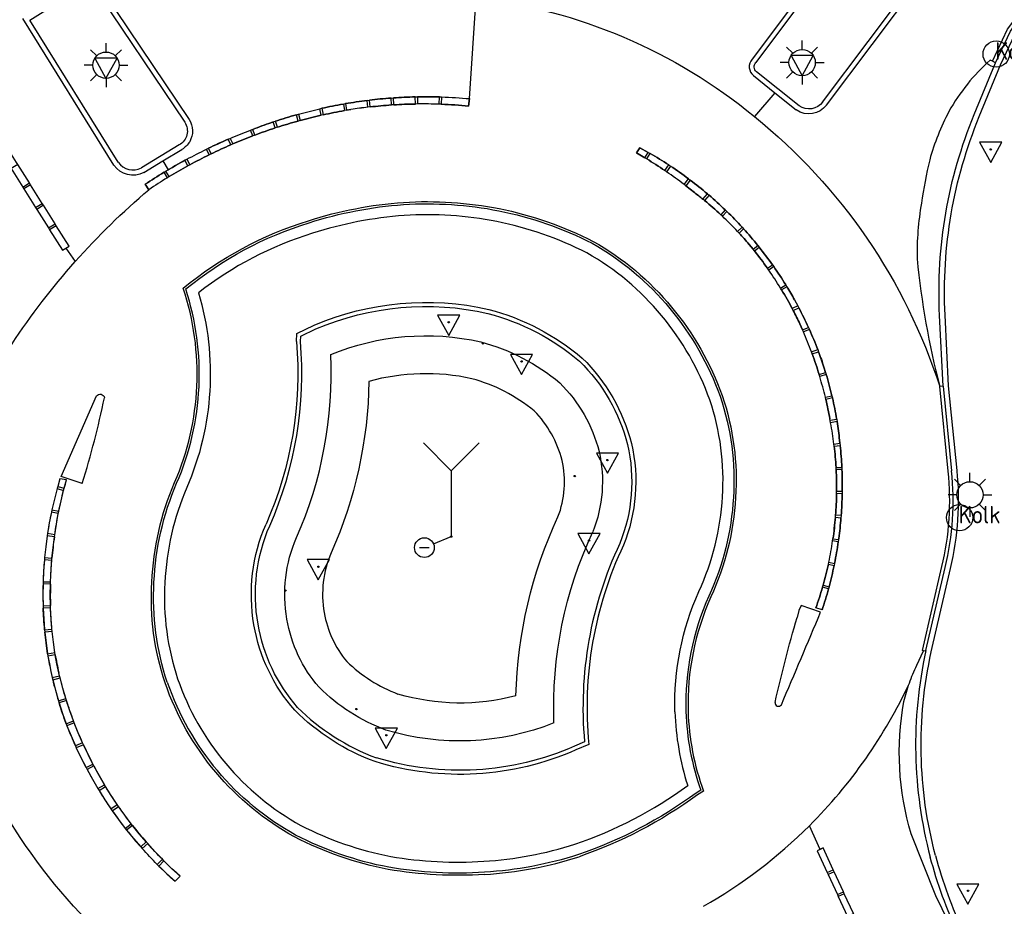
# Model space of a CAD drawing. Header units: metres. Extents: x 121613 to 124518, y 449573 to 453879.
# Tile 6 of 71: x 124087 to 124132, y 449850 to 449890. Entities that reach past the tile are written whole.
import ezdxf

# ---------------------------------------------------------------- set-up
doc = ezdxf.new("R2010")
doc.units = ezdxf.units.M
doc.header["$LTSCALE"] = 4
doc.layers.get('0').update_dxf_attribs({"linetype": 'CONTINUOUS'})
for name, color, linetype in [('G_BTD', 3, 'CONTINUOUS'), ('G_OWG', 6, 'CONTINUOUS'), ('G_WGD', 7, 'CONTINUOUS'), ('G_WGI', 1, 'CONTINUOUS'), ('LWGI', 7, 'CONTINUOUS')]:
    doc.layers.add(name, color=color, linetype=linetype)
for name, color, linetype, true_color in [('PBRD', 7, 'CONTINUOUS', 0xbd2877), ('PPAL', 7, 'CONTINUOUS', 0xbd2877), ('PPUT', 7, 'CONTINUOUS', 0xbd2877)]:
    doc.layers.add(name, color=color, linetype=linetype, true_color=true_color)
doc.styles.add('ISO', font='ISO')

# ---------------------------------------------------------------- blocks, each defined once
blk = doc.blocks.new('lichtmast')
at = {"color": 0}
for p, q in [((0, 0.6), (0, 1)), ((-0.707, 0.707), (-0.424, 0.424)), ((0.424, 0.424), (0.707, 0.707)), ((-0.6, 0), (-1, 0)), ((0.6, 0), (1, 0)), ((-0.424, -0.424), (-0.707, -0.707)), ((0.424, -0.424), (0.707, -0.707)), ((0, -0.6), (0, -1))]:
    blk.add_line(p, q, dxfattribs=at)
blk.add_circle((0, 0), 0.6, dxfattribs=at)
blk = doc.blocks.new('kolk')
at = {"color": 0}
blk.add_circle((0, 0), 0.6, dxfattribs=at)
at = {"color": 0, "linetype": 'Continuous', "style": 'ISO'}
blk.add_attdef('KOLK', (-0.043, -0.262), '', height=0.8, dxfattribs=at)
blk = doc.blocks.new('verkeersbord')
at = {"color": 0}
for p, q in [((0.502, 0.322), (-0.504, 0.322)), ((-0.504, 0.322), (-0.001, -0.6)), ((-0.001, -0.6), (0.502, 0.322))]:
    blk.add_line(p, q, dxfattribs=at)
blk = doc.blocks.new('verkeersbord-pl')
at = {"linetype": 'Continuous'}
blk.add_circle((0, 0), 0.03, dxfattribs=at)
blk = doc.blocks.new('wegwijzer')
at = {"color": 0}
for q in [(-0.424, 1.424), (0.424, 1.424), (0, 0)]:
    blk.add_line((0, 1), q, dxfattribs=at)
blk = doc.blocks.new('aanduidingsbord')
at = {"color": 0}
for p, q in [((-0.811, -0.333), (0, 0)), ((-1.446, -0.504), (-1.008, -0.504))]:
    blk.add_line(p, q, dxfattribs=at)
blk.add_circle((-1.227, -0.504), 0.45, dxfattribs=at)

msp = doc.modelspace()

# ---------------------------------------------------------------- linework, layer by layer
at = {"layer": 'G_BTD', "linetype": 'Continuous', "transparency": 33554687}
for points in [[(124101.294, 449875.168, -0.153075), (124108.145, 449875.745)], [(124108.145, 449875.745, -0.109211), (124111.746, 449873.874)], [(124099.737, 449866.825, 0.116887), (124101.294, 449875.168)], [(124107.733, 449874.065, 0.121892), (124103.041, 449873.941)], [(124103.041, 449873.941, -0.100273), (124101.321, 449866.13)], [(124110.579, 449872.596, 0.105585), (124107.733, 449874.065)], [(124111.746, 449873.874, -0.135146), (124113.536, 449870.749)], [(124111.855, 449870.342, 0.130441), (124110.579, 449872.596)], [(124113.536, 449870.749, -0.15173), (124113.253, 449867.08)], [(124111.664, 449867.763, 0.14764), (124111.855, 449870.342)], [(124109.745, 449859.613, -0.103025), (124111.664, 449867.763)], [(124111.481, 449858.369, -0.119949), (124113.253, 449867.08)], [(124099.296, 449863.104, -0.147072), (124099.737, 449866.825)], [(124101.321, 449866.13, 0.147182), (124100.999, 449863.399)], [(124100.765, 449859.996, -0.137438), (124099.296, 449863.104)], [(124100.999, 449863.399, 0.133873), (124102.03, 449861.176)], [(124102.03, 449861.176, 0.102142), (124104.361, 449859.688)], [(124103.808, 449858.049, -0.106792), (124100.765, 449859.996)], [(124109.745, 449859.613, -0.138011), (124104.361, 449859.688)], [(124111.481, 449858.369, -0.169397), (124103.808, 449858.049)]]:
    msp.add_lwpolyline(points, format="xyb", dxfattribs=at)
at = {"layer": 'G_OWG', "linetype": 'Continuous', "transparency": 33554687}
for points in [[(124130.652, 449886.106), (124131.627, 449888.466)], [(124129.233, 449873.721), (124129.072, 449876.952)], [(124099.729, 449875.757), (124099.746, 449876.117), (124100.547, 449876.506)], [(124113.072, 449857.394), (124112.485, 449857.139)], [(124118.179, 449855.307), (124117.966, 449855.177)]]:
    msp.add_lwpolyline(points, dxfattribs=at)
for points in [[(124129.072, 449876.952, -0.110789), (124130.652, 449886.106)], [(124100.315, 449881.172, -0.059698), (124104.618, 449882.003)], [(124104.618, 449882.003, -0.063935), (124108.967, 449881.719)], [(124104.651, 449881.504, 0.059761), (124100.465, 449880.695)], [(124108.87, 449881.229, 0.063782), (124104.651, 449881.504)], [(124108.967, 449881.719, -0.068622), (124113.223, 449880.235)], [(124094.684, 449878.153, -0.096549), (124100.315, 449881.172)], [(124112.986, 449879.795, 0.068212), (124108.87, 449881.229)], [(124100.465, 449880.695, 0.091289), (124095.263, 449877.976)], [(124113.223, 449880.235, -0.092194), (124116.769, 449877.262)], [(124116.384, 449876.943, 0.091894), (124112.986, 449879.795)], [(124094.267, 449869.295, 0.183437), (124094.684, 449878.153)], [(124095.263, 449877.976, -0.176499), (124094.726, 449869.097)], [(124100.547, 449876.506, -0.157394), (124108.508, 449877.223)], [(124108.508, 449877.223, -0.111433), (124112.772, 449875)], [(124118.589, 449873.097, 0.087937), (124116.384, 449876.943)], [(124116.769, 449877.262, -0.088033), (124119.061, 449873.262)], [(124099.729, 449875.757, -0.12681), (124098.344, 449867.437)], [(124112.772, 449875, -0.137896), (124115.015, 449871.107)], [(124119.168, 449868.68, 0.097862), (124118.589, 449873.097)], [(124119.061, 449873.262, -0.097973), (124119.667, 449868.649)], [(124115.015, 449871.107, -0.154056), (124114.649, 449866.472)], [(124093.234, 449864.789, -0.089839), (124094.267, 449869.295)], [(124094.726, 449869.097, 0.089799), (124093.733, 449864.763)], [(124118.091, 449864.361, 0.093663), (124119.168, 449868.68)], [(124119.667, 449868.649, -0.09366), (124118.546, 449864.154)], [(124097.796, 449862.845, -0.147195), (124098.344, 449867.437)], [(124114.649, 449866.472, 0.135819), (124113.072, 449857.394)], [(124093.839, 449860.226, -0.095801), (124093.234, 449864.789)], [(124093.733, 449864.763, 0.095647), (124094.312, 449860.387)], [(124117, 449858.88, -0.112928), (124118.091, 449864.361)], [(124118.546, 449864.154, 0.112835), (124117.5, 449858.895)], [(124099.653, 449858.955, -0.139048), (124097.796, 449862.845)], [(124128.45, 449861.669, 0.120404), (124128.647, 449852.259)], [(124094.312, 449860.387, 0.091799), (124096.506, 449856.518)], [(124093.839, 449860.226, 0.092022), (124096.124, 449856.196)], [(124103.322, 449856.606, -0.109327), (124099.653, 449858.955)], [(124117, 449858.88, 0.069658), (124117.581, 449855.515)], [(124117.5, 449858.895, 0.077719), (124118.179, 449855.307)], [(124112.485, 449857.139, -0.17974), (124103.322, 449856.606)], [(124096.506, 449856.518, 0.090311), (124099.929, 449853.701)], [(124099.693, 449853.26, -0.090571), (124096.124, 449856.196)], [(124112.437, 449852.844, 0.075011), (124117.581, 449855.515)], [(124117.966, 449855.177, -0.076451), (124112.594, 449852.369)], [(124099.929, 449853.701, 0.070912), (124104.031, 449852.286)], [(124103.941, 449851.794, -0.071076), (124099.693, 449853.26)], [(124108.28, 449852.065, 0.063341), (124112.437, 449852.844)], [(124104.031, 449852.286, 0.059517), (124108.28, 449852.065)], [(124112.594, 449852.369, -0.063282), (124108.311, 449851.566)], [(124129.935, 449848.733, -0.04602), (124128.647, 449852.259)], [(124108.311, 449851.566, -0.059502), (124103.941, 449851.794)]]:
    msp.add_lwpolyline(points, format="xyb", dxfattribs=at)
at = {"layer": 'G_WGD', "linetype": 'Continuous', "transparency": 33554687}
for points in [[(124125.599, 449895.413), (124120.516, 449888.623)], [(124123.915, 449886.54), (124128.075, 449892.087), (124128.801, 449893.038)], [(124090.406, 449892.485), (124094.837, 449885.886)], [(124107.628, 449886.83), (124107.937, 449891.42)], [(124091.405, 449883.799), (124087.25, 449890.486)], [(124131.627, 449888.466), (124132.306, 449889.913), (124132.581, 449890.28)], [(124083.777, 449888.316), (124084.319, 449887.453), (124084.373, 449887.369), (124084.905, 449886.522), (124084.958, 449886.438), (124085.49, 449885.591), (124085.544, 449885.506), (124086.076, 449884.66), (124086.136, 449884.565), (124086.662, 449883.729), (124086.716, 449883.644), (124087.248, 449882.798), (124087.302, 449882.713), (124087.835, 449881.867), (124087.888, 449881.783), (124088.421, 449880.936), (124088.474, 449880.852), (124089.057, 449879.926), (124089.207, 449880.018)], [(124089.207, 449880.018), (124089.357, 449880.111), (124088.773, 449881.04), (124088.72, 449881.125), (124088.188, 449881.972), (124088.135, 449882.056), (124087.603, 449882.903), (124087.55, 449882.988), (124087.018, 449883.835), (124086.965, 449883.919), (124086.433, 449884.766), (124086.38, 449884.851), (124085.846, 449885.697), (124085.793, 449885.781), (124085.26, 449886.627), (124085.206, 449886.712), (124084.673, 449887.557), (124084.619, 449887.642), (124084.086, 449888.488), (124083.932, 449888.402)], [(124131.627, 449888.466), (124131.488, 449888.532), (124131.375, 449888.585)], [(124120.583, 449887.884), (124121.558, 449887.101)], [(124104.054, 449886.857), (124104.154, 449886.865)], [(124105.152, 449886.911), (124105.252, 449886.913)], [(124106.252, 449886.91), (124106.352, 449886.907)], [(124107.628, 449886.83), (124107.587, 449886.49)], [(124121.558, 449887.101), (124120.628, 449886.011)], [(124121.558, 449887.101), (124122.532, 449886.318)], [(124100.793, 449886.367), (124100.891, 449886.389)], [(124101.872, 449886.585), (124101.97, 449886.602)], [(124102.959, 449886.749), (124103.058, 449886.761)], [(124103.095, 449886.452), (124102.995, 449886.441)], [(124104.175, 449886.547), (124104.075, 449886.541)], [(124105.258, 449886.587), (124105.158, 449886.586)], [(124106.341, 449886.573), (124106.241, 449886.577)], [(124099.728, 449886.094), (124099.824, 449886.121)], [(124100.958, 449886.093), (124100.86, 449886.071)], [(124102.217, 449886.335), (124102.023, 449886.302), (124101.924, 449886.285)], [(124097.643, 449885.394), (124097.838, 449885.467)], [(124098.677, 449885.769), (124098.772, 449885.801)], [(124098.861, 449885.526), (124098.766, 449885.495)], [(124099.903, 449885.834), (124099.807, 449885.808)], [(124096.623, 449884.981), (124096.715, 449885.021)], [(124097.835, 449885.169), (124097.741, 449885.134)], [(124095.623, 449884.523), (124095.713, 449884.566)], [(124096.826, 449884.765), (124096.734, 449884.725)], [(124115.712, 449884.084), (124115.627, 449884.136), (124115.25, 449884.36), (124115.4, 449884.588), (124115.777, 449884.381), (124115.864, 449884.331)], [(124093.641, 449883.994), (124094.504, 449884.517)], [(124095.837, 449884.314), (124095.747, 449884.27)], [(124092.778, 449883.47), (124093.641, 449883.994)], [(124093.641, 449883.994), (124093.885, 449883.587)], [(124094.645, 449884.019), (124094.733, 449884.067)], [(124094.871, 449883.817), (124094.783, 449883.769)], [(124116.717, 449883.809), (124116.8, 449883.754)], [(124093.691, 449883.472), (124093.777, 449883.523), (124093.885, 449883.587)], [(124093.929, 449883.275), (124093.843, 449883.223)], [(124116.621, 449883.494), (124116.539, 449883.55)], [(124092.998, 449882.68), (124092.833, 449882.928)], [(124117.893, 449882.548), (124117.498, 449882.857), (124117.419, 449882.918)], [(124117.619, 449883.179), (124117.699, 449883.119)], [(124118.479, 449882.494), (124118.555, 449882.43)], [(124118.353, 449882.184), (124118.276, 449882.247)], [(124119.163, 449881.471), (124119.09, 449881.539)], [(124119.296, 449881.757), (124119.367, 449881.687)], [(124120.064, 449880.97), (124120.131, 449880.896)], [(124119.924, 449880.704), (124119.856, 449880.777)], [(124120.628, 449879.886), (124120.566, 449879.964), (124120.382, 449880.188)], [(124120.782, 449880.136), (124120.844, 449880.058)], [(124089.207, 449880.018), (124089.635, 449879.4)], [(124121.446, 449879.26), (124121.503, 449879.178)], [(124121.275, 449879.019), (124121.218, 449879.101)], [(124122.054, 449878.343), (124122.106, 449878.258)], [(124121.865, 449878.112), (124121.813, 449878.197)], [(124122.455, 449877.66), (124122.603, 449877.39), (124122.649, 449877.301)], [(124122.396, 449877.169), (124122.349, 449877.258)], [(124122.862, 449876.195), (124122.822, 449876.287), (124122.698, 449876.56)], [(124123.09, 449876.404), (124123.131, 449876.313)], [(124123.264, 449875.191), (124123.229, 449875.284)], [(124123.515, 449875.389), (124123.55, 449875.295)], [(124123.605, 449874.164), (124123.576, 449874.26)], [(124123.796, 449874.596), (124123.874, 449874.349), (124123.903, 449874.254)], [(124129.233, 449873.721), (124129.077, 449873.71)], [(124129.233, 449873.721), (124129.617, 449869.859)], [(124089.961, 449869.291), (124089.007, 449869.613), (124090.614, 449873.278)], [(124123.883, 449873.12), (124123.86, 449873.217)], [(124124.162, 449873.288), (124124.185, 449873.19)], [(124124.102, 449872.056), (124124.084, 449872.155), (124124.067, 449872.24)], [(124124.379, 449872.209), (124124.396, 449872.111)], [(124124.263, 449870.988), (124124.251, 449871.087)], [(124124.51, 449871.268), (124124.527, 449871.119), (124124.537, 449871.02)], [(124124.353, 449869.91), (124124.348, 449870.009)], [(124124.612, 449870.023), (124124.617, 449869.923)], [(124088.946, 449869.497), (124088.843, 449869.148), (124088.816, 449869.052), (124088.689, 449868.568), (124088.576, 449868.081), (124088.555, 449867.984), (124088.458, 449867.493), (124088.375, 449867), (124088.36, 449866.901), (124088.294, 449866.405), (124088.241, 449865.908), (124088.233, 449865.809), (124088.197, 449865.31), (124088.175, 449864.81), (124088.172, 449864.71), (124088.167, 449864.21), (124088.177, 449863.71), (124088.18, 449863.61), (124088.206, 449863.111), (124088.246, 449862.613), (124088.255, 449862.513), (124088.312, 449862.016), (124088.383, 449861.521), (124088.398, 449861.422), (124088.46, 449861.068), (124088.528, 449860.715), (124088.589, 449860.441), (124088.612, 449860.343), (124088.736, 449859.859), (124088.873, 449859.378), (124088.903, 449859.283), (124089.058, 449858.808), (124089.227, 449858.337), (124089.263, 449858.243), (124089.449, 449857.779), (124089.649, 449857.321), (124089.691, 449857.23), (124089.902, 449856.79), (124090.137, 449856.335), (124090.184, 449856.247), (124090.424, 449855.808), (124090.676, 449855.376), (124090.728, 449855.291), (124090.994, 449854.868), (124091.272, 449854.452), (124091.329, 449854.37), (124091.621, 449853.964), (124091.924, 449853.566), (124091.986, 449853.487), (124092.302, 449853.099), (124092.628, 449852.721), (124092.695, 449852.646), (124093.034, 449852.278), (124093.383, 449851.92), (124093.453, 449851.849), (124093.821, 449851.497), (124094.198, 449851.155), (124094.427, 449851.382), (124094.052, 449851.727), (124093.687, 449852.083), (124093.616, 449852.154), (124093.276, 449852.507), (124092.946, 449852.869), (124092.88, 449852.944), (124092.562, 449853.317), (124092.255, 449853.698), (124092.193, 449853.777), (124091.898, 449854.168), (124091.614, 449854.567), (124091.557, 449854.649), (124091.286, 449855.057), (124091.026, 449855.472), (124090.974, 449855.557), (124090.728, 449855.98), (124090.493, 449856.41), (124090.447, 449856.499), (124090.226, 449856.936), (124090.017, 449857.379), (124089.976, 449857.47), (124089.782, 449857.919), (124089.6, 449858.373), (124089.565, 449858.467), (124089.398, 449858.927), (124089.243, 449859.391), (124089.213, 449859.486), (124089.074, 449859.955), (124088.947, 449860.428), (124088.923, 449860.525), (124088.805, 449861.07), (124088.731, 449861.478), (124088.715, 449861.577), (124088.644, 449862.061), (124088.587, 449862.546), (124088.578, 449862.646), (124088.539, 449863.134), (124088.515, 449863.622), (124088.512, 449863.722), (124088.505, 449864.211), (124088.514, 449864.699), (124088.517, 449864.799), (124088.53, 449865.076), (124088.548, 449865.429), (124088.572, 449865.782), (124088.58, 449865.881), (124088.628, 449866.369), (124088.689, 449866.855), (124088.703, 449866.954), (124088.78, 449867.439), (124088.87, 449867.921), (124088.89, 449868.019), (124088.995, 449868.498), (124089.113, 449868.974), (124089.139, 449869.071), (124089.192, 449869.26), (124089.245, 449869.449), (124088.946, 449869.497)], [(124124.372, 449868.827), (124124.373, 449868.927)], [(124124.631, 449868.923), (124124.629, 449868.823)], [(124124.318, 449867.746), (124124.326, 449867.845)], [(124124.582, 449867.824), (124124.574, 449867.724)], [(124124.193, 449866.67), (124124.208, 449866.769)], [(124124.473, 449866.783), (124124.466, 449866.73), (124124.452, 449866.631)], [(124123.997, 449865.606), (124124.018, 449865.703)], [(124124.281, 449865.646), (124124.261, 449865.548)], [(124128.45, 449861.669), (124129.328, 449865.464)], [(124123.731, 449864.557), (124123.759, 449864.653)], [(124124.03, 449864.575), (124124.004, 449864.479)], [(124123.646, 449863.417), (124122.762, 449863.731), (124122.644, 449863.497), (124122.568, 449863.181)], [(124123.712, 449863.522), (124123.427, 449863.614)], [(124128.029, 449861.002), (124128.339, 449861.659), (124128.45, 449861.669)], [(124118.301, 449855.264), (124118.022, 449855.094)], [(124123.62, 449852.608), (124123.132, 449853.686)], [(124129.935, 449848.733), (124129.786, 449848.688), (124128.898, 449850.49), (124127.776, 449853.313)], [(124127.794, 449843.632), (124127.929, 449843.697), (124127.507, 449844.604), (124127.465, 449844.694), (124127.044, 449845.601), (124127.001, 449845.692), (124126.58, 449846.599), (124126.538, 449846.689), (124126.116, 449847.596), (124126.074, 449847.687), (124125.652, 449848.593), (124125.61, 449848.684), (124125.188, 449849.591), (124125.146, 449849.682), (124124.724, 449850.588), (124124.682, 449850.679), (124124.261, 449851.586), (124124.218, 449851.676), (124123.755, 449852.673), (124123.62, 449852.608)], [(124123.62, 449852.608), (124123.484, 449852.543)], [(124123.484, 449852.543), (124123.946, 449851.55), (124123.988, 449851.459), (124124.41, 449850.552), (124124.452, 449850.462), (124124.874, 449849.555), (124124.916, 449849.464), (124125.337, 449848.557), (124125.38, 449848.467), (124125.801, 449847.56), (124125.843, 449847.469), (124126.265, 449846.563), (124126.307, 449846.472), (124126.729, 449845.565), (124126.771, 449845.474), (124127.193, 449844.568), (124127.235, 449844.477), (124127.658, 449843.567), (124127.794, 449843.632)]]:
    msp.add_lwpolyline(points, dxfattribs=at)
for points in [[(124107.937, 449891.42, -0.143779), (124120.628, 449886.011)], [(124120.516, 449888.623, 0.437043), (124120.583, 449887.884)], [(124131.375, 449888.585, 0.08316), (124129.498, 449886.241)], [(124103.058, 449886.761, -0.012129), (124104.054, 449886.857)], [(124104.154, 449886.865, -0.011999), (124105.152, 449886.911)], [(124105.252, 449886.913, -0.011), (124106.252, 449886.91)], [(124106.352, 449886.907, -0.014931), (124107.628, 449886.83)], [(124099.824, 449886.121, -0.012372), (124100.793, 449886.367)], [(124100.891, 449886.389, -0.01039), (124101.872, 449886.585)], [(124101.97, 449886.602, -0.011029), (124102.959, 449886.749)], [(124102.995, 449886.441, 0.007572), (124102.217, 449886.335)], [(124104.075, 449886.541, 0.011317), (124103.095, 449886.452)], [(124105.158, 449886.586, 0.011213), (124104.175, 449886.547)], [(124106.241, 449886.577, 0.012217), (124105.258, 449886.587)], [(124107.587, 449886.49, 0.015288), (124106.341, 449886.573)], [(124123.915, 449886.54, -0.406452), (124122.532, 449886.318)], [(124098.772, 449885.801, -0.011691), (124099.728, 449886.094)], [(124100.86, 449886.071, 0.011562), (124099.903, 449885.834)], [(124101.924, 449886.285, 0.010354), (124100.958, 449886.093)], [(124120.628, 449886.011, -0.145554), (124129.077, 449873.71)], [(124129.498, 449886.241, 0.052036), (124128.622, 449884.047)], [(124094.837, 449885.886, -0.284167), (124094.862, 449884.869)], [(124098.766, 449885.495, 0.010573), (124097.835, 449885.169)], [(124097.838, 449885.467, -0.009581), (124098.677, 449885.769)], [(124099.807, 449885.808, 0.010287), (124098.861, 449885.526)], [(124096.715, 449885.021, -0.009841), (124097.643, 449885.394)], [(124097.741, 449885.134, 0.009597), (124096.826, 449884.765)], [(124094.862, 449884.869, -0.132409), (124094.504, 449884.517)], [(124095.713, 449884.566, -0.009847), (124096.623, 449884.981)], [(124096.734, 449884.725, 0.010403), (124095.837, 449884.314)], [(124094.733, 449884.067, -0.008944), (124095.623, 449884.523)], [(124095.747, 449884.27, 0.009969), (124094.871, 449883.817)], [(124115.864, 449884.331, -0.013889), (124116.717, 449883.809)], [(124092.778, 449883.47, -0.386705), (124091.405, 449883.799)], [(124093.885, 449883.587, -0.008228), (124094.645, 449884.019)], [(124094.783, 449883.769, 0.011819), (124093.929, 449883.275)], [(124116.539, 449883.55, 0.012391), (124115.712, 449884.084)], [(124116.8, 449883.754, -0.014164), (124117.619, 449883.179)], [(124128.622, 449884.047, 0.024192), (124128.244, 449882.064)], [(124092.833, 449882.928, -0.009813), (124093.691, 449883.472)], [(124093.843, 449883.223, 0.010229), (124092.998, 449882.68)], [(124117.419, 449882.918, 0.011807), (124116.621, 449883.494)], [(124117.699, 449883.119, -0.014844), (124118.479, 449882.494)], [(124089.635, 449879.4, -0.035677), (124092.998, 449882.68)], [(124118.276, 449882.247, 0.008648), (124117.893, 449882.548)], [(124118.555, 449882.43, -0.01418), (124119.296, 449881.757)], [(124100.285, 449881.267, -0.059732), (124104.611, 449882.103)], [(124104.611, 449882.103, -0.063951), (124108.986, 449881.817)], [(124119.09, 449881.539, 0.015849), (124118.353, 449882.184)], [(124128.244, 449882.064, 0.04926), (124128.047, 449879.526)], [(124108.986, 449881.817, -0.068734), (124113.27, 449880.323)], [(124119.856, 449880.777, 0.015141), (124119.163, 449881.471)], [(124119.367, 449881.687, -0.015556), (124120.064, 449880.97)], [(124094.568, 449878.187, -0.097631), (124100.285, 449881.267)], [(124120.382, 449880.188, 0.010353), (124119.924, 449880.704)], [(124120.131, 449880.896, -0.014849), (124120.782, 449880.136)], [(124113.27, 449880.323, -0.092262), (124116.846, 449877.326)], [(124121.218, 449879.101, 0.015275), (124120.628, 449879.886)], [(124120.844, 449880.058, -0.014403), (124121.446, 449879.26)], [(124084.451, 449871.528, -0.071974), (124089.635, 449879.4)], [(124121.503, 449879.178, -0.013031), (124122.054, 449878.343)], [(124128.047, 449879.526, 0.039643), (124129.077, 449873.71)], [(124121.813, 449878.197, 0.01468), (124121.275, 449879.019)], [(124094.175, 449869.335, 0.184917), (124094.568, 449878.187)], [(124122.349, 449877.258, 0.014654), (124121.865, 449878.112)], [(124122.106, 449878.258, -0.009149), (124122.455, 449877.66)], [(124116.846, 449877.326, -0.088085), (124119.155, 449873.295)], [(124122.698, 449876.56, 0.009868), (124122.396, 449877.169)], [(124122.649, 449877.301, -0.014761), (124123.09, 449876.404)], [(124123.229, 449875.284, 0.01418), (124122.862, 449876.195)], [(124123.131, 449876.313, -0.015221), (124123.515, 449875.389)], [(124123.576, 449874.26, 0.013206), (124123.264, 449875.191)], [(124123.55, 449875.295, -0.011528), (124123.796, 449874.596)], [(124123.903, 449874.254, -0.013591), (124124.162, 449873.288)], [(124123.86, 449873.217, 0.013595), (124123.605, 449874.164)], [(124090.614, 449873.278, -0.663819), (124090.972, 449873.191)], [(124089.961, 449869.291, 0.023715), (124090.972, 449873.191)], [(124119.155, 449873.295, -0.098023), (124119.767, 449868.643)], [(124124.067, 449872.24, 0.01352), (124123.883, 449873.12)], [(124124.185, 449873.19, -0.014316), (124124.379, 449872.209)], [(124124.251, 449871.087, 0.015587), (124124.102, 449872.056)], [(124124.396, 449872.111, -0.011807), (124124.51, 449871.268)], [(124124.348, 449870.009, 0.015295), (124124.263, 449870.988)], [(124124.537, 449871.02, -0.015036), (124124.612, 449870.023)], [(124124.373, 449868.927, 0.016291), (124124.353, 449869.91)], [(124124.617, 449869.923, -0.013997), (124124.631, 449868.923)], [(124129.328, 449865.464, 0.085782), (124129.617, 449869.859)], [(124093.134, 449864.794, -0.089709), (124094.175, 449869.335)], [(124119.767, 449868.643, -0.09361), (124118.637, 449864.113)], [(124124.326, 449867.845, 0.014225), (124124.372, 449868.827)], [(124124.629, 449868.823, -0.015029), (124124.582, 449867.824)], [(124124.208, 449866.769, 0.014264), (124124.318, 449867.746)], [(124124.574, 449867.724, -0.013771), (124124.473, 449866.783)], [(124124.018, 449865.703, 0.015564), (124124.193, 449866.67)], [(124124.452, 449866.631, -0.013325), (124124.281, 449865.646)], [(124123.759, 449864.653, 0.014568), (124123.997, 449865.606)], [(124124.261, 449865.548, -0.013341), (124124.03, 449864.575)], [(124093.744, 449860.194, -0.095699), (124093.134, 449864.794)], [(124123.427, 449863.614, 0.014997), (124123.731, 449864.557)], [(124124.004, 449864.479, -0.014258), (124123.712, 449863.522)], [(124118.637, 449864.113, 0.112866), (124117.6, 449858.898)], [(124121.564, 449859.309, -0.014072), (124122.568, 449863.181)], [(124121.855, 449859.204, 0.001322), (124123.646, 449863.417)], [(124090.49, 449849.055, -0.134997), (124083.549, 449861.196)], [(124127.695, 449860.191, -0.024992), (124128.029, 449861.002)], [(124096.048, 449856.132, -0.092109), (124093.744, 449860.194)], [(124123.132, 449853.686, 0.088018), (124127.695, 449860.191)], [(124127.446, 449859.351, -0.024927), (124127.695, 449860.191)], [(124121.564, 449859.309, 0.776917), (124121.855, 449859.204)], [(124127.776, 449853.313, -0.118626), (124127.446, 449859.351)], [(124117.6, 449858.898, 0.07954), (124118.301, 449855.264)], [(124099.646, 449853.172, -0.090794), (124096.048, 449856.132)], [(124118.022, 449855.094, -0.076457), (124112.625, 449852.274)], [(124118.297, 449850.013, 0.066967), (124123.132, 449853.686)], [(124103.923, 449851.696, -0.071228), (124099.646, 449853.172)], [(124108.317, 449851.466, 0.063264), (124112.625, 449852.274)], [(124108.317, 449851.466, -0.059583), (124103.923, 449851.696)]]:
    msp.add_lwpolyline(points, format="xyb", dxfattribs=at)
at = {"layer": 'G_WGI', "linetype": 'Continuous', "transparency": 33554687}
for points in [[(124123.736, 449886.674), (124127.897, 449892.222), (124128.487, 449892.994), (124125.644, 449895.102), (124120.688, 449888.48)], [(124091.604, 449883.929), (124087.577, 449890.411), (124090.338, 449892.16), (124094.639, 449885.755)], [(124130.883, 449886.011), (124131.856, 449888.365), (124132.521, 449889.784), (124132.632, 449889.931), (124139.984, 449884.482)], [(124122.666, 449886.497), (124120.721, 449888.059)], [(124104.075, 449886.541), (124104.054, 449886.857)], [(124104.175, 449886.547), (124104.154, 449886.865)], [(124105.158, 449886.586), (124105.152, 449886.911)], [(124105.252, 449886.913), (124105.258, 449886.587)], [(124106.241, 449886.577), (124106.252, 449886.91)], [(124106.352, 449886.907), (124106.341, 449886.573)], [(124107.587, 449886.49), (124107.628, 449886.83)], [(124100.86, 449886.071), (124100.793, 449886.367)], [(124100.891, 449886.389), (124100.958, 449886.093)], [(124101.872, 449886.585), (124101.924, 449886.285)], [(124101.97, 449886.602), (124102.023, 449886.302), (124102.217, 449886.335)], [(124102.995, 449886.441), (124102.959, 449886.749)], [(124103.095, 449886.452), (124103.058, 449886.761)], [(124099.807, 449885.808), (124099.728, 449886.094)], [(124099.824, 449886.121), (124099.903, 449885.834)], [(124097.835, 449885.169), (124097.736, 449885.429), (124097.838, 449885.467)], [(124098.766, 449885.495), (124098.677, 449885.769)], [(124098.861, 449885.526), (124098.772, 449885.801)], [(124096.715, 449885.021), (124096.826, 449884.765)], [(124097.741, 449885.134), (124097.643, 449885.394)], [(124094.384, 449884.722), (124092.659, 449883.676)], [(124095.837, 449884.314), (124095.713, 449884.566)], [(124096.734, 449884.725), (124096.623, 449884.981)], [(124115.25, 449884.36), (124115.627, 449884.136), (124115.777, 449884.381), (124115.4, 449884.588), (124115.25, 449884.36)], [(124095.747, 449884.27), (124095.623, 449884.523)], [(124115.712, 449884.084), (124115.864, 449884.331)], [(124087.248, 449882.798), (124087.55, 449882.988), (124087.018, 449883.835), (124086.716, 449883.644), (124087.248, 449882.798)], [(124094.783, 449883.769), (124094.645, 449884.019)], [(124094.733, 449884.067), (124094.871, 449883.817)], [(124116.539, 449883.55), (124116.717, 449883.809)], [(124116.8, 449883.754), (124116.621, 449883.494)], [(124093.843, 449883.223), (124093.691, 449883.472)], [(124093.929, 449883.275), (124093.777, 449883.523)], [(124087.835, 449881.867), (124088.135, 449882.056), (124087.603, 449882.903), (124087.302, 449882.713), (124087.835, 449881.867)], [(124092.833, 449882.928), (124092.998, 449882.68)], [(124117.419, 449882.918), (124117.619, 449883.179)], [(124117.699, 449883.119), (124117.498, 449882.857), (124117.893, 449882.548)], [(124118.276, 449882.247), (124118.479, 449882.494)], [(124118.555, 449882.43), (124118.353, 449882.184)], [(124088.421, 449880.936), (124088.72, 449881.125), (124088.188, 449881.972), (124087.888, 449881.783), (124088.421, 449880.936)], [(124119.296, 449881.757), (124119.09, 449881.539)], [(124119.367, 449881.687), (124119.163, 449881.471)], [(124089.357, 449880.111), (124088.773, 449881.04), (124088.474, 449880.852), (124089.057, 449879.926), (124089.357, 449880.111)], [(124119.856, 449880.777), (124120.064, 449880.97)], [(124120.131, 449880.896), (124119.924, 449880.704)], [(124120.382, 449880.188), (124120.566, 449879.964), (124120.782, 449880.136)], [(124120.628, 449879.886), (124120.844, 449880.058)], [(124121.218, 449879.101), (124121.446, 449879.26)], [(124121.503, 449879.178), (124121.275, 449879.019)], [(124121.813, 449878.197), (124122.054, 449878.343)], [(124122.106, 449878.258), (124121.865, 449878.112)], [(124122.455, 449877.66), (124122.603, 449877.39), (124122.349, 449877.258)], [(124122.396, 449877.169), (124122.649, 449877.301)], [(124129.866, 449869.885), (124129.482, 449873.74), (124129.322, 449876.964)], [(124122.698, 449876.56), (124122.822, 449876.287), (124123.09, 449876.404)], [(124099.915, 449875.761), (124099.926, 449875.998), (124100.624, 449876.337)], [(124123.131, 449876.313), (124122.862, 449876.195)], [(124123.229, 449875.284), (124123.515, 449875.389)], [(124123.264, 449875.191), (124123.55, 449875.295)], [(124123.576, 449874.26), (124123.874, 449874.349), (124123.796, 449874.596)], [(124123.903, 449874.254), (124123.605, 449874.164)], [(124123.86, 449873.217), (124124.162, 449873.288)], [(124124.185, 449873.19), (124123.883, 449873.12)], [(124124.379, 449872.209), (124124.084, 449872.155), (124124.067, 449872.24)], [(124124.396, 449872.111), (124124.102, 449872.056)], [(124124.251, 449871.087), (124124.527, 449871.119), (124124.51, 449871.268)], [(124124.263, 449870.988), (124124.537, 449871.02)], [(124124.348, 449870.009), (124124.612, 449870.023)], [(124124.617, 449869.923), (124124.353, 449869.91)], [(124089.245, 449869.449), (124088.946, 449869.497), (124088.843, 449869.148), (124089.139, 449869.071), (124089.245, 449869.449)], [(124088.816, 449869.052), (124089.113, 449868.974)], [(124124.631, 449868.923), (124124.373, 449868.927)], [(124124.629, 449868.823), (124124.372, 449868.827)], [(124088.87, 449867.921), (124088.555, 449867.984)], [(124088.576, 449868.081), (124088.89, 449868.019)], [(124124.318, 449867.746), (124124.574, 449867.724)], [(124124.582, 449867.824), (124124.326, 449867.845)], [(124088.689, 449866.855), (124088.36, 449866.901)], [(124088.703, 449866.954), (124088.375, 449867)], [(124124.452, 449866.631), (124124.193, 449866.67)], [(124124.208, 449866.769), (124124.466, 449866.73), (124124.473, 449866.783)], [(124088.572, 449865.782), (124088.233, 449865.809)], [(124088.241, 449865.908), (124088.58, 449865.881)], [(124124.018, 449865.703), (124124.281, 449865.646)], [(124123.997, 449865.606), (124124.261, 449865.548)], [(124128.694, 449861.614), (124129.571, 449865.407)], [(124088.175, 449864.81), (124088.517, 449864.799), (124088.53, 449865.076)], [(124088.514, 449864.699), (124088.172, 449864.71)], [(124124.004, 449864.479), (124123.731, 449864.557)], [(124123.759, 449864.653), (124124.03, 449864.575)], [(124088.177, 449863.71), (124088.512, 449863.722)], [(124088.515, 449863.622), (124088.18, 449863.61)], [(124123.712, 449863.522), (124123.427, 449863.614)], [(124088.246, 449862.613), (124088.578, 449862.646)], [(124088.587, 449862.546), (124088.255, 449862.513)], [(124088.383, 449861.521), (124088.715, 449861.577)], [(124088.731, 449861.478), (124088.398, 449861.422)], [(124088.528, 449860.715), (124088.589, 449860.441), (124088.923, 449860.525), (124088.889, 449860.665)], [(124088.612, 449860.343), (124088.947, 449860.428)], [(124088.873, 449859.378), (124089.213, 449859.486)], [(124089.243, 449859.391), (124088.903, 449859.283)], [(124089.227, 449858.337), (124089.565, 449858.467)], [(124089.6, 449858.373), (124089.263, 449858.243)], [(124089.976, 449857.47), (124089.649, 449857.321)], [(124090.017, 449857.379), (124089.691, 449857.23)], [(124112.875, 449857.51), (124112.411, 449857.309)], [(124090.126, 449856.357), (124090.137, 449856.335), (124090.447, 449856.499)], [(124090.493, 449856.41), (124090.184, 449856.247)], [(124090.676, 449855.376), (124090.974, 449855.557)], [(124090.728, 449855.291), (124091.026, 449855.472)], [(124091.272, 449854.452), (124091.557, 449854.649)], [(124091.329, 449854.37), (124091.614, 449854.567)], [(124091.924, 449853.566), (124092.193, 449853.777)], [(124092.255, 449853.698), (124091.986, 449853.487)], [(124092.628, 449852.721), (124092.88, 449852.944)], [(124092.946, 449852.869), (124092.695, 449852.646)], [(124123.946, 449851.55), (124124.218, 449851.676), (124123.755, 449852.673), (124123.484, 449852.543), (124123.946, 449851.55)], [(124093.383, 449851.92), (124093.616, 449852.154)], [(124093.453, 449851.849), (124093.687, 449852.083)], [(124094.198, 449851.155), (124094.427, 449851.382)], [(124124.41, 449850.552), (124124.682, 449850.679), (124124.261, 449851.586), (124123.988, 449851.459), (124124.41, 449850.552)], [(124124.874, 449849.555), (124125.146, 449849.682), (124124.724, 449850.588), (124124.452, 449850.462), (124124.874, 449849.555)]]:
    msp.add_lwpolyline(points, dxfattribs=at)
for points in [[(124120.721, 449888.059, -0.448602), (124120.688, 449888.48)], [(124104.054, 449886.857, 0.011746), (124103.058, 449886.761)], [(124105.152, 449886.911, 0.011906), (124104.154, 449886.865)], [(124106.252, 449886.91, 0.011012), (124105.252, 449886.913)], [(124106.352, 449886.907, -0.014648), (124107.628, 449886.83)], [(124099.824, 449886.121, -0.011388), (124100.793, 449886.367)], [(124101.872, 449886.585, 0.010782), (124100.891, 449886.389)], [(124102.959, 449886.749, 0.011029), (124101.97, 449886.602)], [(124102.995, 449886.441, 0.008603), (124102.217, 449886.335)], [(124103.095, 449886.452, -0.0115), (124104.075, 449886.541)], [(124104.175, 449886.547, -0.011374), (124105.158, 449886.586)], [(124106.241, 449886.577, 0.012155), (124105.258, 449886.587)], [(124106.341, 449886.573, -0.014969), (124107.587, 449886.49)], [(124123.736, 449886.674, -0.404131), (124122.666, 449886.497)], [(124099.728, 449886.094, 0.011691), (124098.772, 449885.801)], [(124099.903, 449885.834, -0.011074), (124100.86, 449886.071)], [(124100.958, 449886.093, -0.01075), (124101.924, 449886.285)], [(124129.322, 449876.964, -0.11079), (124130.883, 449886.011)], [(124094.639, 449885.755, -0.432868), (124094.384, 449884.722)], [(124097.835, 449885.169, -0.01067), (124098.766, 449885.495)], [(124098.677, 449885.769, 0.010341), (124097.838, 449885.467)], [(124098.861, 449885.526, -0.010287), (124099.807, 449885.808)], [(124096.715, 449885.021, -0.010205), (124097.643, 449885.394)], [(124096.826, 449884.765, -0.010356), (124097.741, 449885.134)], [(124096.623, 449884.981, 0.010677), (124095.713, 449884.566)], [(124095.837, 449884.314, -0.01025), (124096.734, 449884.725)], [(124094.733, 449884.067, -0.008988), (124095.623, 449884.523)], [(124094.871, 449883.817, -0.010031), (124095.747, 449884.27)], [(124116.717, 449883.809, 0.013889), (124115.864, 449884.331)], [(124091.604, 449883.929, 0.383005), (124092.659, 449883.676)], [(124094.645, 449884.019, 0.010174), (124093.777, 449883.523)], [(124093.929, 449883.275, -0.010804), (124094.783, 449883.769)], [(124115.712, 449884.084, -0.011787), (124116.539, 449883.55)], [(124117.619, 449883.179, 0.014164), (124116.8, 449883.754)], [(124093.691, 449883.472, 0.009813), (124092.833, 449882.928)], [(124093.843, 449883.223, 0.010707), (124092.998, 449882.68)], [(124117.419, 449882.918, 0.011349), (124116.621, 449883.494)], [(124118.479, 449882.494, 0.014534), (124117.699, 449883.119)], [(124117.893, 449882.548, -0.006802), (124118.276, 449882.247)], [(124119.296, 449881.757, 0.013908), (124118.555, 449882.43)], [(124118.353, 449882.184, -0.015657), (124119.09, 449881.539)], [(124119.856, 449880.777, 0.015137), (124119.163, 449881.471)], [(124120.064, 449880.97, 0.015516), (124119.367, 449881.687)], [(124119.924, 449880.704, -0.010597), (124120.382, 449880.188)], [(124120.782, 449880.136, 0.014632), (124120.131, 449880.896)], [(124120.628, 449879.886, -0.014456), (124121.218, 449879.101)], [(124121.446, 449879.26, 0.014403), (124120.844, 449880.058)], [(124122.054, 449878.343, 0.013599), (124121.503, 449879.178)], [(124121.813, 449878.197, 0.01468), (124121.275, 449879.019)], [(124121.865, 449878.112, -0.014654), (124122.349, 449877.258)], [(124122.455, 449877.66, 0.009149), (124122.106, 449878.258)], [(124100.624, 449876.337, -0.157132), (124108.464, 449877.043)], [(124108.464, 449877.043, -0.111205), (124112.647, 449874.863)], [(124122.396, 449877.169, -0.009847), (124122.698, 449876.56)], [(124123.09, 449876.404, 0.014792), (124122.649, 449877.301)], [(124123.229, 449875.284, 0.013813), (124122.862, 449876.195)], [(124123.515, 449875.389, 0.014143), (124123.131, 449876.313)], [(124098.514, 449867.362, 0.126595), (124099.915, 449875.761)], [(124123.264, 449875.191, -0.013206), (124123.576, 449874.26)], [(124123.796, 449874.596, 0.010774), (124123.55, 449875.295)], [(124112.647, 449874.863, -0.13764), (124114.835, 449871.063)], [(124124.162, 449873.288, 0.014487), (124123.903, 449874.254)], [(124123.86, 449873.217, 0.014125), (124123.605, 449874.164)], [(124123.883, 449873.12, -0.013065), (124124.067, 449872.24)], [(124124.379, 449872.209, 0.015092), (124124.185, 449873.19)], [(124124.251, 449871.087, 0.015277), (124124.102, 449872.056)], [(124124.51, 449871.268, 0.012437), (124124.396, 449872.111)], [(124114.835, 449871.063, -0.153717), (124114.479, 449866.546)], [(124124.263, 449870.988, -0.015119), (124124.348, 449870.009)], [(124124.612, 449870.023, 0.014736), (124124.537, 449871.02)], [(124124.353, 449869.91, -0.016167), (124124.373, 449868.927)], [(124124.631, 449868.923, 0.013942), (124124.617, 449869.923)], [(124129.571, 449865.407, 0.085629), (124129.866, 449869.885)], [(124088.816, 449869.052, 0.013828), (124088.576, 449868.081)], [(124088.89, 449868.019, -0.013604), (124089.113, 449868.974)], [(124124.372, 449868.827, -0.014511), (124124.326, 449867.845)], [(124124.582, 449867.824, 0.014841), (124124.629, 449868.823)], [(124088.555, 449867.984, 0.013407), (124088.375, 449867)], [(124088.703, 449866.954, -0.013575), (124088.87, 449867.921)], [(124124.318, 449867.746, -0.014947), (124124.208, 449866.769)], [(124124.473, 449866.783, 0.01332), (124124.574, 449867.724)], [(124097.979, 449862.877, -0.147332), (124098.514, 449867.362)], [(124088.36, 449866.901, 0.013501), (124088.241, 449865.908)], [(124088.689, 449866.855, 0.013182), (124088.58, 449865.881)], [(124124.018, 449865.703, 0.015564), (124124.193, 449866.67)], [(124124.281, 449865.646, 0.01401), (124124.452, 449866.631)], [(124114.479, 449866.546, 0.133755), (124112.875, 449857.51)], [(124088.233, 449865.809, 0.014141), (124088.175, 449864.81)], [(124088.53, 449865.076, -0.008805), (124088.572, 449865.782)], [(124123.997, 449865.606, -0.015061), (124123.759, 449864.653)], [(124124.03, 449864.575, 0.013803), (124124.261, 449865.548)], [(124088.172, 449864.71, 0.01498), (124088.177, 449863.71)], [(124088.514, 449864.699, 0.016367), (124088.512, 449863.722)], [(124123.731, 449864.557, -0.015616), (124123.427, 449863.614)], [(124123.712, 449863.522, 0.013675), (124124.004, 449864.479)], [(124088.246, 449862.613, -0.014312), (124088.18, 449863.61)], [(124088.578, 449862.646, -0.015569), (124088.515, 449863.622)], [(124088.715, 449861.577, -0.015138), (124088.587, 449862.546)], [(124099.788, 449859.082, -0.138845), (124097.979, 449862.877)], [(124088.383, 449861.521, -0.014138), (124088.255, 449862.513)], [(124088.398, 449861.422, 0.009467), (124088.528, 449860.715)], [(124088.731, 449861.478, 0.013004), (124088.889, 449860.665)], [(124128.889, 449852.323, -0.120452), (124128.694, 449861.614)], [(124088.612, 449860.343, 0.014382), (124088.873, 449859.378)], [(124089.213, 449859.486, -0.012909), (124088.947, 449860.428)], [(124089.227, 449858.337, -0.01519), (124088.903, 449859.283)], [(124089.565, 449858.467, -0.013599), (124089.243, 449859.391)], [(124099.788, 449859.082, 0.10911), (124103.381, 449856.782)], [(124089.263, 449858.243, 0.014938), (124089.649, 449857.321)], [(124089.976, 449857.47, -0.012975), (124089.6, 449858.373)], [(124089.691, 449857.23, 0.015124), (124090.126, 449856.357)], [(124090.017, 449857.379, 0.013656), (124090.447, 449856.499)], [(124112.411, 449857.309, -0.179535), (124103.381, 449856.782)], [(124090.493, 449856.41, 0.01252), (124090.974, 449855.557)], [(124090.184, 449856.247, 0.013886), (124090.676, 449855.376)], [(124091.557, 449854.649, -0.013312), (124091.026, 449855.472)], [(124090.728, 449855.291, 0.013787), (124091.272, 449854.452)], [(124092.193, 449853.777, -0.013447), (124091.614, 449854.567)], [(124091.329, 449854.37, 0.014016), (124091.924, 449853.566)], [(124092.255, 449853.698, 0.013323), (124092.88, 449852.944)], [(124091.986, 449853.487, 0.014095), (124092.628, 449852.721)], [(124093.616, 449852.154, -0.01354), (124092.946, 449852.869)], [(124093.383, 449851.92, -0.014286), (124092.695, 449852.646)], [(124128.889, 449852.323, 0.046256), (124130.163, 449848.836)], [(124093.453, 449851.849, 0.01331), (124094.198, 449851.155)], [(124094.427, 449851.382, -0.014657), (124093.687, 449852.083)]]:
    msp.add_lwpolyline(points, format="xyb", dxfattribs=at)
at = {"layer": 'LWGI', "transparency": 33554687}
msp.add_lwpolyline([(124131.488, 449888.532), (124132.173, 449889.993), (124132.458, 449890.372), (124132.581, 449890.28)], dxfattribs=at)
msp.add_lwpolyline([(124128.339, 449861.659), (124128.29, 449861.67), (124129.176, 449865.5, 0.085893), (124129.461, 449869.843), (124129.077, 449873.71)], format="xyb", dxfattribs=at)

# ---------------------------------------------------------------- block references
at = {"layer": 'PBRD', "transparency": 33554687}
for name, p in [('verkeersbord', (124091.045, 449888.355)), ('verkeersbord', (124122.801, 449888.474)), ('verkeersbord', (124131.403, 449884.519)), ('verkeersbord', (124106.678, 449876.639)), ('verkeersbord', (124110.003, 449874.851)), ('verkeersbord', (124113.917, 449870.354)), ('aanduidingsbord', (124106.797, 449866.866)), ('verkeersbord', (124113.079, 449866.683)), ('verkeersbord', (124100.732, 449865.493)), ('verkeersbord', (124103.833, 449857.811)), ('verkeersbord', (124130.36, 449850.704))]:
    msp.add_blockref(name, p, dxfattribs=at)
at = {"layer": 'PBRD', "transparency": 33554687, "xscale": 3, "yscale": 3, "zscale": 3}
msp.add_blockref('wegwijzer', (124106.797, 449866.866), dxfattribs=at)
at = {"layer": 'PPAL', "transparency": 33554687}
for name, p in [('lichtmast', (124091.045, 449888.355)), ('lichtmast', (124122.801, 449888.474)), ('verkeersbord-pl', (124131.403, 449884.519)), ('verkeersbord-pl', (124106.678, 449876.639)), ('verkeersbord-pl', (124108.235, 449875.672)), ('verkeersbord-pl', (124110.003, 449874.851)), ('verkeersbord-pl', (124113.917, 449870.354)), ('lichtmast', (124130.457, 449868.77)), ('verkeersbord-pl', (124112.426, 449869.625)), ('verkeersbord-pl', (124106.797, 449866.866)), ('verkeersbord-pl', (124113.079, 449866.683)), ('verkeersbord-pl', (124100.732, 449865.493)), ('verkeersbord-pl', (124099.234, 449864.403)), ('verkeersbord-pl', (124102.469, 449859.003)), ('verkeersbord-pl', (124103.833, 449857.811)), ('verkeersbord-pl', (124130.372, 449850.722))]:
    msp.add_blockref(name, p, dxfattribs=at)
at = {"layer": 'PPUT', "transparency": 33554687}
for p in [(124131.654, 449888.863), (124129.986, 449867.73)]:
    msp.add_blockref('kolk', p, dxfattribs=at).add_auto_attribs({'KOLK': 'Kolk'})

doc.saveas('drawing.dxf')
